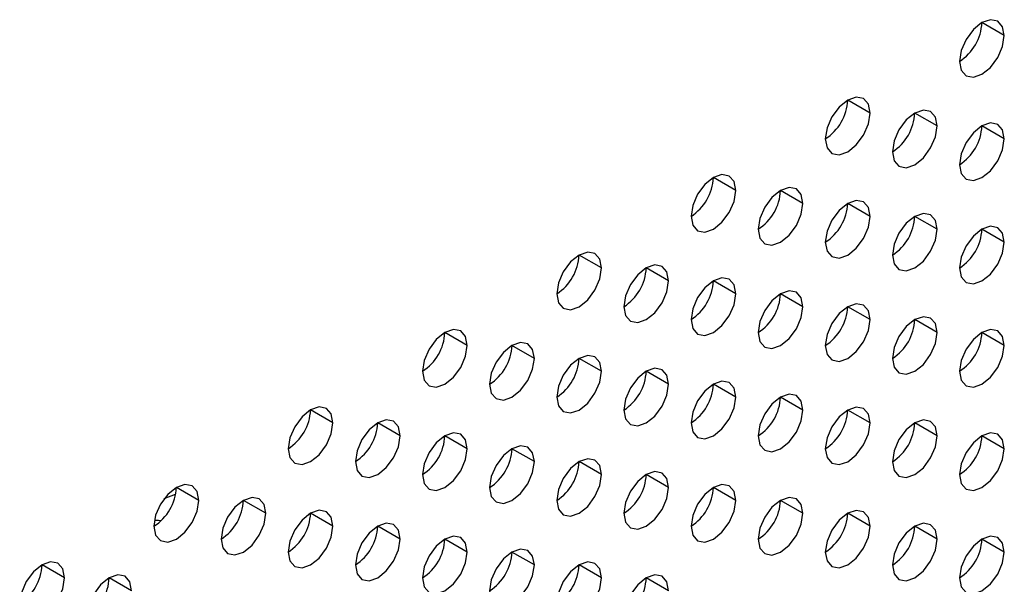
# Model space of a CAD drawing. Header units: millimetres. Extents: x 0 to 1118, y 0 to 864.
# Tile 172 of 256: x 965.43 to 968.54, y 657.71 to 659.5. Entities that reach past the tile are written whole.
import ezdxf

# ---------------------------------------------------------------- set-up
doc = ezdxf.new("R2010")
doc.units = ezdxf.units.MM

msp = doc.modelspace()

# ---------------------------------------------------------------- linework, layer by layer
at = {"color": 7, "linetype": 'Continuous', "lineweight": 25}
for p, q in [((968.5438, 659.4463), (968.473, 659.4871)), ((968.1195, 659.2013), (968.0488, 659.2422)), ((968.3316, 659.1605), (968.2609, 659.2013)), ((968.5438, 659.1196), (968.473, 659.1605)), ((967.6952, 658.9564), (967.6245, 658.9972)), ((967.9074, 658.9156), (967.8366, 658.9564)), ((968.1195, 658.8747), (968.0488, 658.9155)), ((968.3316, 658.8339), (968.2609, 658.8747)), ((968.5438, 658.793), (968.473, 658.8338)), ((967.271, 658.7115), (967.2003, 658.7523)), ((967.4831, 658.6706), (967.4124, 658.7115)), ((967.6952, 658.6298), (967.6245, 658.6706)), ((967.9074, 658.589), (967.8366, 658.6298)), ((968.1195, 658.5481), (968.0488, 658.5889)), ((968.3316, 658.5073), (968.2609, 658.5481)), ((966.8467, 658.4666), (966.776, 658.5074)), ((968.5438, 658.4664), (968.473, 658.5072)), ((967.0588, 658.4257), (966.9881, 658.4665)), ((967.271, 658.3849), (967.2003, 658.4257)), ((967.4831, 658.344), (967.4124, 658.3848)), ((967.6952, 658.3032), (967.6245, 658.344)), ((967.9074, 658.2623), (967.8366, 658.3032)), ((966.4224, 658.2216), (966.3517, 658.2625)), ((968.1195, 658.2215), (968.0488, 658.2623)), ((966.6346, 658.1808), (966.5639, 658.2216)), ((968.3316, 658.1806), (968.2609, 658.2215)), ((966.8467, 658.14), (966.776, 658.1808)), ((968.5438, 658.1398), (968.473, 658.1806)), ((967.0588, 658.0991), (966.9881, 658.1399)), ((967.271, 658.0583), (967.2003, 658.0991)), ((967.4831, 658.0174), (967.4124, 658.0582)), ((965.9982, 657.9767), (965.9275, 658.0175)), ((967.6952, 657.9766), (967.6245, 658.0174)), ((965.8893, 657.9826), (965.9252, 657.996)), ((966.2103, 657.9359), (966.1396, 657.9767)), ((967.9074, 657.9357), (967.8366, 657.9765)), ((966.4224, 657.895), (966.3517, 657.9359)), ((968.1195, 657.8949), (968.0488, 657.9357)), ((966.6346, 657.8542), (966.5639, 657.895)), ((968.3316, 657.854), (968.2609, 657.8948)), ((966.8467, 657.8133), (966.776, 657.8542)), ((968.5438, 657.8132), (968.473, 657.854)), ((967.0588, 657.7725), (966.9881, 657.8133)), ((965.5739, 657.7318), (965.5032, 657.7726)), ((967.271, 657.7316), (967.2003, 657.7725)), ((965.786, 657.691), (965.7153, 657.7318)), ((967.4831, 657.6908), (967.4124, 657.7316))]:
    msp.add_line(p, q, dxfattribs=at)
at = {"color": 7, "linetype": 'Continuous', "lineweight": 25, "flags": 128}
for points in [[(968.5438, 659.4463), (968.5384, 659.4744), (968.523, 659.492), (968.5001, 659.4965), (968.473, 659.4871), (968.446, 659.4653), (968.423, 659.4343), (968.4077, 659.399), (968.4023, 659.3646)], [(968.4023, 659.3646), (968.4077, 659.3365), (968.423, 659.3188), (968.446, 659.3144), (968.473, 659.3238), (968.5001, 659.3456), (968.523, 659.3766), (968.5384, 659.4119), (968.5438, 659.4463)], [(968.1195, 659.2013), (968.1141, 659.2295), (968.0988, 659.2471), (968.0758, 659.2516), (968.0488, 659.2422), (968.0217, 659.2203), (967.9988, 659.1894), (967.9835, 659.1541), (967.9781, 659.1197)], [(967.9781, 659.1197), (967.9835, 659.0916), (967.9988, 659.0739), (968.0217, 659.0695), (968.0488, 659.0789), (968.0758, 659.1007), (968.0988, 659.1316), (968.1141, 659.167), (968.1195, 659.2013)], [(968.3316, 659.1605), (968.3262, 659.1886), (968.3109, 659.2063), (968.288, 659.2107), (968.2609, 659.2013), (968.2339, 659.1795), (968.2109, 659.1485), (968.1956, 659.1132), (968.1902, 659.0788)], [(968.1902, 659.0788), (968.1956, 659.0507), (968.2109, 659.0331), (968.2339, 659.0286), (968.2609, 659.038), (968.288, 659.0599), (968.3109, 659.0908), (968.3262, 659.1261), (968.3316, 659.1605)], [(968.5438, 659.1196), (968.5384, 659.1478), (968.523, 659.1654), (968.5001, 659.1699), (968.473, 659.1605), (968.446, 659.1386), (968.423, 659.1077), (968.4077, 659.0724), (968.4023, 659.038)], [(968.4023, 659.038), (968.4077, 659.0099), (968.423, 658.9922), (968.446, 658.9878), (968.473, 658.9972), (968.5001, 659.019), (968.523, 659.0499), (968.5384, 659.0853), (968.5438, 659.1196)], [(967.6952, 658.9564), (967.6898, 658.9846), (967.6745, 659.0022), (967.6516, 659.0067), (967.6245, 658.9972), (967.5975, 658.9754), (967.5745, 658.9445), (967.5592, 658.9091), (967.5538, 658.8748)], [(967.5538, 658.8748), (967.5592, 658.8466), (967.5745, 658.829), (967.5975, 658.8245), (967.6245, 658.8339), (967.6516, 658.8558), (967.6745, 658.8867), (967.6898, 658.9221), (967.6952, 658.9564)], [(967.9074, 658.9156), (967.902, 658.9437), (967.8866, 658.9614), (967.8637, 658.9658), (967.8366, 658.9564), (967.8096, 658.9346), (967.7866, 658.9036), (967.7713, 658.8683), (967.7659, 658.8339)], [(967.7659, 658.8339), (967.7713, 658.8058), (967.7866, 658.7881), (967.8096, 658.7837), (967.8366, 658.7931), (967.8637, 658.8149), (967.8866, 658.8459), (967.902, 658.8812), (967.9074, 658.9156)], [(968.1195, 658.8747), (968.1141, 658.9029), (968.0988, 658.9205), (968.0758, 658.925), (968.0488, 658.9156), (968.0217, 658.8937), (967.9988, 658.8628), (967.9835, 658.8274), (967.9781, 658.7931)], [(967.9781, 658.7931), (967.9835, 658.7649), (967.9988, 658.7473), (968.0217, 658.7428), (968.0488, 658.7522), (968.0758, 658.7741), (968.0988, 658.805), (968.1141, 658.8404), (968.1195, 658.8747)], [(968.3316, 658.8339), (968.3262, 658.862), (968.3109, 658.8797), (968.288, 658.8841), (968.2609, 658.8747), (968.2339, 658.8529), (968.2109, 658.8219), (968.1956, 658.7866), (968.1902, 658.7522)], [(968.5438, 658.793), (968.5384, 658.8212), (968.523, 658.8388), (968.5001, 658.8433), (968.473, 658.8339), (968.446, 658.812), (968.423, 658.7811), (968.4077, 658.7457), (968.4023, 658.7114)], [(968.1902, 658.7522), (968.1956, 658.7241), (968.2109, 658.7065), (968.2339, 658.702), (968.2609, 658.7114), (968.288, 658.7332), (968.3109, 658.7642), (968.3262, 658.7995), (968.3316, 658.8339)], [(968.4023, 658.7114), (968.4077, 658.6832), (968.423, 658.6656), (968.446, 658.6611), (968.473, 658.6706), (968.5001, 658.6924), (968.523, 658.7233), (968.5384, 658.7587), (968.5438, 658.793)], [(967.271, 658.7115), (967.2656, 658.7396), (967.2503, 658.7573), (967.2273, 658.7617), (967.2003, 658.7523), (967.1732, 658.7305), (967.1503, 658.6995), (967.1349, 658.6642), (967.1295, 658.6299)], [(967.4831, 658.6706), (967.4777, 658.6988), (967.4624, 658.7164), (967.4394, 658.7209), (967.4124, 658.7115), (967.3853, 658.6896), (967.3624, 658.6587), (967.3471, 658.6234), (967.3417, 658.589)], [(967.1295, 658.6299), (967.1349, 658.6017), (967.1503, 658.5841), (967.1732, 658.5796), (967.2003, 658.589), (967.2273, 658.6109), (967.2503, 658.6418), (967.2656, 658.6771), (967.271, 658.7115)], [(967.3417, 658.589), (967.3471, 658.5609), (967.3624, 658.5432), (967.3853, 658.5388), (967.4124, 658.5482), (967.4394, 658.57), (967.4624, 658.601), (967.4777, 658.6363), (967.4831, 658.6706)], [(967.6952, 658.6298), (967.6898, 658.6579), (967.6745, 658.6756), (967.6516, 658.68), (967.6245, 658.6706), (967.5975, 658.6488), (967.5745, 658.6179), (967.5592, 658.5825), (967.5538, 658.5482)], [(967.5538, 658.5482), (967.5592, 658.52), (967.5745, 658.5024), (967.5975, 658.4979), (967.6245, 658.5073), (967.6516, 658.5292), (967.6745, 658.5601), (967.6898, 658.5954), (967.6952, 658.6298)], [(967.9074, 658.589), (967.902, 658.6171), (967.8866, 658.6347), (967.8637, 658.6392), (967.8366, 658.6298), (967.8096, 658.6079), (967.7866, 658.577), (967.7713, 658.5417), (967.7659, 658.5073)], [(968.1195, 658.5481), (968.1141, 658.5762), (968.0988, 658.5939), (968.0758, 658.5983), (968.0488, 658.5889), (968.0217, 658.5671), (967.9988, 658.5362), (967.9835, 658.5008), (967.9781, 658.4665)], [(967.7659, 658.5073), (967.7713, 658.4792), (967.7866, 658.4615), (967.8096, 658.4571), (967.8366, 658.4665), (967.8637, 658.4883), (967.8866, 658.5193), (967.902, 658.5546), (967.9074, 658.589)], [(967.9781, 658.4665), (967.9835, 658.4383), (967.9988, 658.4207), (968.0217, 658.4162), (968.0488, 658.4256), (968.0758, 658.4475), (968.0988, 658.4784), (968.1141, 658.5137), (968.1195, 658.5481)], [(968.3316, 658.5073), (968.3262, 658.5354), (968.3109, 658.553), (968.288, 658.5575), (968.2609, 658.5481), (968.2339, 658.5263), (968.2109, 658.4953), (968.1956, 658.46), (968.1902, 658.4256)], [(966.8467, 658.4666), (966.8413, 658.4947), (966.826, 658.5124), (966.803, 658.5168), (966.776, 658.5074), (966.7489, 658.4856), (966.726, 658.4546), (966.7107, 658.4193), (966.7053, 658.3849)], [(968.1902, 658.4256), (968.1956, 658.3975), (968.2109, 658.3798), (968.2339, 658.3754), (968.2609, 658.3848), (968.288, 658.4066), (968.3109, 658.4376), (968.3262, 658.4729), (968.3316, 658.5073)], [(968.5438, 658.4664), (968.5384, 658.4946), (968.523, 658.5122), (968.5001, 658.5167), (968.473, 658.5072), (968.446, 658.4854), (968.423, 658.4545), (968.4077, 658.4191), (968.4023, 658.3848)], [(967.0588, 658.4257), (967.0534, 658.4539), (967.0381, 658.4715), (967.0152, 658.476), (966.9881, 658.4666), (966.9611, 658.4447), (966.9381, 658.4138), (966.9228, 658.3784), (966.9174, 658.3441)], [(966.7053, 658.3849), (966.7107, 658.3568), (966.726, 658.3391), (966.7489, 658.3347), (966.776, 658.3441), (966.803, 658.3659), (966.826, 658.3969), (966.8413, 658.4322), (966.8467, 658.4666)], [(968.4023, 658.3848), (968.4077, 658.3566), (968.423, 658.339), (968.446, 658.3345), (968.473, 658.3439), (968.5001, 658.3658), (968.523, 658.3967), (968.5384, 658.4321), (968.5438, 658.4664)], [(966.9174, 658.3441), (966.9228, 658.3159), (966.9381, 658.2983), (966.9611, 658.2938), (966.9881, 658.3032), (967.0152, 658.3251), (967.0381, 658.356), (967.0534, 658.3914), (967.0588, 658.4257)], [(967.271, 658.3849), (967.2656, 658.413), (967.2503, 658.4307), (967.2273, 658.4351), (967.2003, 658.4257), (967.1732, 658.4039), (967.1503, 658.3729), (967.1349, 658.3376), (967.1295, 658.3032)], [(967.1295, 658.3032), (967.1349, 658.2751), (967.1503, 658.2575), (967.1732, 658.253), (967.2003, 658.2624), (967.2273, 658.2842), (967.2503, 658.3152), (967.2656, 658.3505), (967.271, 658.3849)], [(967.4831, 658.344), (967.4777, 658.3722), (967.4624, 658.3898), (967.4394, 658.3943), (967.4124, 658.3849), (967.3853, 658.363), (967.3624, 658.3321), (967.3471, 658.2967), (967.3417, 658.2624)], [(967.6952, 658.3032), (967.6898, 658.3313), (967.6745, 658.349), (967.6516, 658.3534), (967.6245, 658.344), (967.5975, 658.3222), (967.5745, 658.2912), (967.5592, 658.2559), (967.5538, 658.2215)], [(967.3417, 658.2624), (967.3471, 658.2342), (967.3624, 658.2166), (967.3853, 658.2121), (967.4124, 658.2216), (967.4394, 658.2434), (967.4624, 658.2743), (967.4777, 658.3097), (967.4831, 658.344)], [(967.5538, 658.2215), (967.5592, 658.1934), (967.5745, 658.1758), (967.5975, 658.1713), (967.6245, 658.1807), (967.6516, 658.2025), (967.6745, 658.2335), (967.6898, 658.2688), (967.6952, 658.3032)], [(967.9074, 658.2623), (967.902, 658.2905), (967.8866, 658.3081), (967.8637, 658.3126), (967.8366, 658.3032), (967.8096, 658.2813), (967.7866, 658.2504), (967.7713, 658.215), (967.7659, 658.1807)], [(966.4224, 658.2216), (966.4171, 658.2498), (966.4017, 658.2674), (966.3788, 658.2719), (966.3517, 658.2625), (966.3247, 658.2406), (966.3017, 658.2097), (966.2864, 658.1744), (966.281, 658.14)], [(967.7659, 658.1807), (967.7713, 658.1526), (967.7866, 658.1349), (967.8096, 658.1305), (967.8366, 658.1399), (967.8637, 658.1617), (967.8866, 658.1926), (967.902, 658.228), (967.9074, 658.2623)], [(968.1195, 658.2215), (968.1141, 658.2496), (968.0988, 658.2673), (968.0758, 658.2717), (968.0488, 658.2623), (968.0217, 658.2405), (967.9988, 658.2095), (967.9835, 658.1742), (967.9781, 658.1398)], [(966.281, 658.14), (966.2864, 658.1119), (966.3017, 658.0942), (966.3247, 658.0898), (966.3517, 658.0992), (966.3788, 658.121), (966.4017, 658.152), (966.4171, 658.1873), (966.4224, 658.2216)], [(966.6346, 658.1808), (966.6292, 658.2089), (966.6139, 658.2266), (966.5909, 658.231), (966.5639, 658.2216), (966.5368, 658.1998), (966.5139, 658.1689), (966.4985, 658.1335), (966.4931, 658.0992)], [(967.9781, 658.1398), (967.9835, 658.1117), (967.9988, 658.0941), (968.0217, 658.0896), (968.0488, 658.099), (968.0758, 658.1209), (968.0988, 658.1518), (968.1141, 658.1871), (968.1195, 658.2215)], [(968.3316, 658.1806), (968.3262, 658.2088), (968.3109, 658.2264), (968.288, 658.2309), (968.2609, 658.2215), (968.2339, 658.1996), (968.2109, 658.1687), (968.1956, 658.1334), (968.1902, 658.099)], [(966.8467, 658.14), (966.8413, 658.1681), (966.826, 658.1857), (966.803, 658.1902), (966.776, 658.1808), (966.7489, 658.159), (966.726, 658.128), (966.7107, 658.0927), (966.7053, 658.0583)], [(968.5438, 658.1398), (968.5384, 658.1679), (968.523, 658.1856), (968.5001, 658.19), (968.473, 658.1806), (968.446, 658.1588), (968.423, 658.1278), (968.4077, 658.0925), (968.4023, 658.0582)], [(966.4931, 658.0992), (966.4985, 658.071), (966.5139, 658.0534), (966.5368, 658.0489), (966.5639, 658.0583), (966.5909, 658.0802), (966.6139, 658.1111), (966.6292, 658.1464), (966.6346, 658.1808)], [(968.1902, 658.099), (968.1956, 658.0709), (968.2109, 658.0532), (968.2339, 658.0488), (968.2609, 658.0582), (968.288, 658.08), (968.3109, 658.1109), (968.3262, 658.1463), (968.3316, 658.1806)], [(966.7053, 658.0583), (966.7107, 658.0302), (966.726, 658.0125), (966.7489, 658.0081), (966.776, 658.0175), (966.803, 658.0393), (966.826, 658.0703), (966.8413, 658.1056), (966.8467, 658.14)], [(967.0588, 658.0991), (967.0534, 658.1272), (967.0381, 658.1449), (967.0152, 658.1493), (966.9881, 658.1399), (966.9611, 658.1181), (966.9381, 658.0872), (966.9228, 658.0518), (966.9174, 658.0175)], [(968.4023, 658.0582), (968.4077, 658.03), (968.423, 658.0124), (968.446, 658.0079), (968.473, 658.0173), (968.5001, 658.0392), (968.523, 658.0701), (968.5384, 658.1054), (968.5438, 658.1398)], [(966.9174, 658.0175), (966.9228, 657.9893), (966.9381, 657.9717), (966.9611, 657.9672), (966.9881, 657.9766), (967.0152, 657.9985), (967.0381, 658.0294), (967.0534, 658.0648), (967.0588, 658.0991)], [(967.271, 658.0583), (967.2656, 658.0864), (967.2503, 658.104), (967.2273, 658.1085), (967.2003, 658.0991), (967.1732, 658.0773), (967.1503, 658.0463), (967.1349, 658.011), (967.1295, 657.9766)], [(967.4831, 658.0174), (967.4777, 658.0456), (967.4624, 658.0632), (967.4394, 658.0677), (967.4124, 658.0582), (967.3853, 658.0364), (967.3624, 658.0055), (967.3471, 657.9701), (967.3417, 657.9358)], [(967.1295, 657.9766), (967.1349, 657.9485), (967.1503, 657.9308), (967.1732, 657.9264), (967.2003, 657.9358), (967.2273, 657.9576), (967.2503, 657.9886), (967.2656, 658.0239), (967.271, 658.0583)], [(965.9982, 657.9767), (965.9928, 658.0049), (965.9775, 658.0225), (965.9545, 658.027), (965.9275, 658.0176), (965.9004, 657.9957), (965.8775, 657.9648), (965.8621, 657.9294), (965.8568, 657.8951)], [(967.3417, 657.9358), (967.3471, 657.9076), (967.3624, 657.89), (967.3853, 657.8855), (967.4124, 657.8949), (967.4394, 657.9168), (967.4624, 657.9477), (967.4777, 657.9831), (967.4831, 658.0174)], [(967.6952, 657.9766), (967.6898, 658.0047), (967.6745, 658.0223), (967.6516, 658.0268), (967.6245, 658.0174), (967.5975, 657.9956), (967.5745, 657.9646), (967.5592, 657.9293), (967.5538, 657.8949)], [(965.8568, 657.8951), (965.8621, 657.8669), (965.8775, 657.8493), (965.9004, 657.8448), (965.9275, 657.8543), (965.9545, 657.8761), (965.9775, 657.907), (965.9928, 657.9424), (965.9982, 657.9767)], [(966.2103, 657.9359), (966.2049, 657.964), (966.1896, 657.9817), (966.1667, 657.9861), (966.1396, 657.9767), (966.1125, 657.9549), (966.0896, 657.9239), (966.0743, 657.8886), (966.0689, 657.8542)], [(967.5538, 657.8949), (967.5592, 657.8668), (967.5745, 657.8491), (967.5975, 657.8447), (967.6245, 657.8541), (967.6516, 657.8759), (967.6745, 657.9069), (967.6898, 657.9422), (967.6952, 657.9766)], [(967.9074, 657.9357), (967.902, 657.9639), (967.8866, 657.9815), (967.8637, 657.986), (967.8366, 657.9766), (967.8096, 657.9547), (967.7866, 657.9238), (967.7713, 657.8884), (967.7659, 657.8541)], [(966.4224, 657.895), (966.4171, 657.9232), (966.4017, 657.9408), (966.3788, 657.9453), (966.3517, 657.9359), (966.3247, 657.914), (966.3017, 657.8831), (966.2864, 657.8477), (966.281, 657.8134)], [(968.1195, 657.8949), (968.1141, 657.923), (968.0988, 657.9407), (968.0758, 657.9451), (968.0488, 657.9357), (968.0217, 657.9139), (967.9988, 657.8829), (967.9835, 657.8476), (967.9781, 657.8132)], [(966.0689, 657.8542), (966.0743, 657.8261), (966.0896, 657.8085), (966.1125, 657.804), (966.1396, 657.8134), (966.1667, 657.8352), (966.1896, 657.8662), (966.2049, 657.9015), (966.2103, 657.9359)], [(967.7659, 657.8541), (967.7713, 657.8259), (967.7866, 657.8083), (967.8096, 657.8038), (967.8366, 657.8132), (967.8637, 657.8351), (967.8866, 657.866), (967.902, 657.9014), (967.9074, 657.9357)], [(966.281, 657.8134), (966.2864, 657.7853), (966.3017, 657.7676), (966.3247, 657.7632), (966.3517, 657.7726), (966.3788, 657.7944), (966.4017, 657.8253), (966.4171, 657.8607), (966.4224, 657.895)], [(966.6346, 657.8542), (966.6292, 657.8823), (966.6139, 657.9), (966.5909, 657.9044), (966.5639, 657.895), (966.5368, 657.8732), (966.5139, 657.8422), (966.4985, 657.8069), (966.4931, 657.7725)], [(967.9781, 657.8132), (967.9835, 657.7851), (967.9988, 657.7674), (968.0217, 657.763), (968.0488, 657.7724), (968.0758, 657.7942), (968.0988, 657.8252), (968.1141, 657.8605), (968.1195, 657.8949)], [(968.3316, 657.854), (968.3262, 657.8822), (968.3109, 657.8998), (968.288, 657.9043), (968.2609, 657.8949), (968.2339, 657.873), (968.2109, 657.8421), (968.1956, 657.8067), (968.1902, 657.7724)], [(966.4931, 657.7725), (966.4985, 657.7444), (966.5139, 657.7268), (966.5368, 657.7223), (966.5639, 657.7317), (966.5909, 657.7535), (966.6139, 657.7845), (966.6292, 657.8198), (966.6346, 657.8542)], [(966.8467, 657.8133), (966.8413, 657.8415), (966.826, 657.8591), (966.803, 657.8636), (966.776, 657.8542), (966.7489, 657.8323), (966.726, 657.8014), (966.7107, 657.7661), (966.7053, 657.7317)], [(968.1902, 657.7724), (968.1956, 657.7442), (968.2109, 657.7266), (968.2339, 657.7221), (968.2609, 657.7316), (968.288, 657.7534), (968.3109, 657.7843), (968.3262, 657.8197), (968.3316, 657.854)], [(968.5438, 657.8132), (968.5384, 657.8413), (968.523, 657.859), (968.5001, 657.8634), (968.473, 657.854), (968.446, 657.8322), (968.423, 657.8012), (968.4077, 657.7659), (968.4023, 657.7315)], [(967.0588, 657.7725), (967.0534, 657.8006), (967.0381, 657.8183), (967.0152, 657.8227), (966.9881, 657.8133), (966.9611, 657.7915), (966.9381, 657.7605), (966.9228, 657.7252), (966.9174, 657.6908)], [(966.7053, 657.7317), (966.7107, 657.7036), (966.726, 657.6859), (966.7489, 657.6815), (966.776, 657.6909), (966.803, 657.7127), (966.826, 657.7436), (966.8413, 657.779), (966.8467, 657.8133)], [(968.4023, 657.7315), (968.4077, 657.7034), (968.423, 657.6858), (968.446, 657.6813), (968.473, 657.6907), (968.5001, 657.7125), (968.523, 657.7435), (968.5384, 657.7788), (968.5438, 657.8132)], [(965.5739, 657.7318), (965.5685, 657.7599), (965.5532, 657.7776), (965.5303, 657.782), (965.5032, 657.7726), (965.4761, 657.7508), (965.4532, 657.7199), (965.4379, 657.6845), (965.4325, 657.6502)], [(966.9174, 657.6908), (966.9228, 657.6627), (966.9381, 657.6451), (966.9611, 657.6406), (966.9881, 657.65), (967.0152, 657.6719), (967.0381, 657.7028), (967.0534, 657.7381), (967.0588, 657.7725)], [(967.271, 657.7316), (967.2656, 657.7598), (967.2503, 657.7774), (967.2273, 657.7819), (967.2003, 657.7725), (967.1732, 657.7506), (967.1503, 657.7197), (967.1349, 657.6844), (967.1295, 657.65)], [(965.4325, 657.6502), (965.4379, 657.622), (965.4532, 657.6044), (965.4761, 657.5999), (965.5032, 657.6093), (965.5303, 657.6312), (965.5532, 657.6621), (965.5685, 657.6974), (965.5739, 657.7318)], [(965.786, 657.691), (965.7807, 657.7191), (965.7653, 657.7367), (965.7424, 657.7412), (965.7153, 657.7318), (965.6883, 657.71), (965.6653, 657.679), (965.65, 657.6437), (965.6446, 657.6093)], [(967.1295, 657.65), (967.1349, 657.6219), (967.1503, 657.6042), (967.1732, 657.5998), (967.2003, 657.6092), (967.2273, 657.631), (967.2503, 657.6619), (967.2656, 657.6973), (967.271, 657.7316)], [(967.4831, 657.6908), (967.4777, 657.7189), (967.4624, 657.7366), (967.4394, 657.741), (967.4124, 657.7316), (967.3853, 657.7098), (967.3624, 657.6789), (967.3471, 657.6435), (967.3417, 657.6092)]]:
    msp.add_lwpolyline(points, dxfattribs=at)
at = {"color": 8, "linetype": 'Continuous', "lineweight": 25, "flags": 128}
msp.add_lwpolyline([(965.8793, 657.9124), (965.8712, 657.9129), (965.8583, 657.9131)], dxfattribs=at)
at = {"color": 7, "linetype": 'Continuous', "lineweight": 25}
for centre in [(968.3195, 659.4941), (967.8953, 659.2491), (968.1074, 659.2083), (968.3195, 659.1675), (967.471, 659.0042), (967.6831, 658.9634), (967.8953, 658.9225), (968.1074, 658.8817), (968.3195, 658.8408), (967.0467, 658.7593), (967.2589, 658.7185), (967.471, 658.6776), (967.6831, 658.6368), (967.8953, 658.5959), (968.1074, 658.5551), (966.6225, 658.5144), (968.3195, 658.5142), (966.8346, 658.4735), (967.0467, 658.4327), (967.2589, 658.3918), (967.471, 658.351), (967.6831, 658.3101), (966.1982, 658.2695), (967.8953, 658.2693), (966.4103, 658.2286), (968.1074, 658.2284), (966.6225, 658.1878), (968.3195, 658.1876), (966.8346, 658.1469), (967.0467, 658.1061), (967.2589, 658.0652), (965.7739, 658.0245), (967.471, 658.0244), (965.9861, 657.9837), (967.6831, 657.9835), (966.1982, 657.9428), (967.8953, 657.9427), (966.4103, 657.902), (968.1074, 657.9018), (966.6225, 657.8611), (968.3195, 657.861), (966.8346, 657.8203), (965.3497, 657.7796), (967.0467, 657.7795), (965.5618, 657.7388), (967.2589, 657.7386)]:
    msp.add_arc(centre, 0.1537, 302.6055, 357.3945, dxfattribs=at)

doc.saveas('drawing.dxf')
